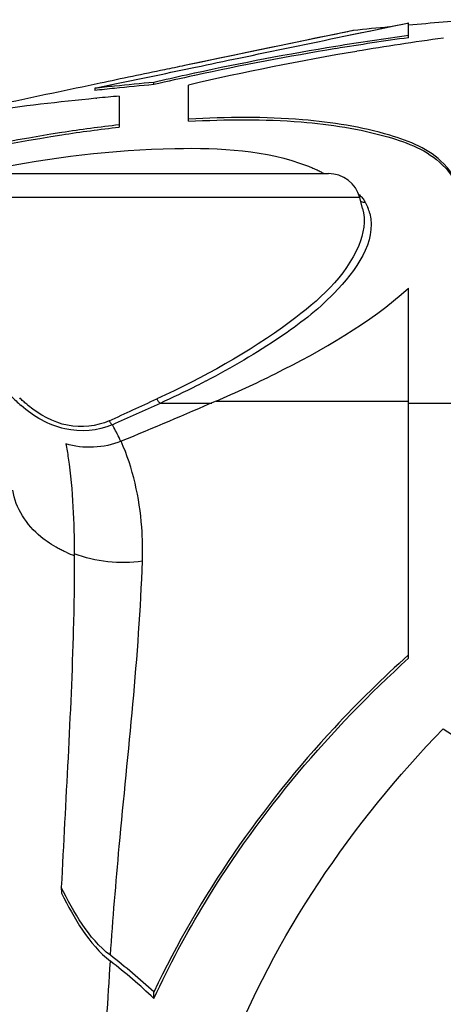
# Model space of a CAD drawing. Header units: millimetres. Extents: x 0 to 297, y 0 to 210.
# Tile 92 of 108: x 221.77 to 227.59, y 162.43 to 175.97. Entities that reach past the tile are written whole.
import ezdxf

# ---------------------------------------------------------------- set-up
doc = ezdxf.new("R2010")
doc.units = ezdxf.units.MM
doc.header["$LTSCALE"] = 16.335
doc.layers.get('0').update_dxf_attribs({"linetype": 'CONTINUOUS'})
doc.layers.add('08_SURFACES', color=7, linetype='CONTINUOUS')

msp = doc.modelspace()

# ---------------------------------------------------------------- linework, layer by layer
at = {"color": 7, "linetype": 'Continuous'}
for p, q in [((226.357, 175.825), (224.034, 175.342)), ((216.259, 173.857), (226.014, 173.857)), ((226.485, 173.377), (226.446, 173.525))]:
    msp.add_line(p, q, dxfattribs=at)
at = {"color": 9, "linetype": 'Continuous'}
for p, q in [((226.446, 173.525), (216.967, 173.525)), ((226.506, 173.462), (226.52, 173.463))]:
    msp.add_line(p, q, dxfattribs=at)
at = {"color": 7, "linetype": 'Continuous'}
for points in [[(226.123, 175.776), (225.983, 175.747), (225.903, 175.731), (225.815, 175.713), (225.718, 175.692)], [(226.357, 175.825), (226.352, 175.824), (226.336, 175.82), (226.31, 175.815), (226.276, 175.808), (226.233, 175.799), (226.181, 175.788), (226.123, 175.776)], [(225.718, 175.692), (225.494, 175.646), (225.365, 175.619), (225.222, 175.589), (225.065, 175.557), (224.892, 175.521), (224.701, 175.481), (224.492, 175.437), (224.266, 175.39), (224.034, 175.342)]]:
    msp.add_lwpolyline(points, dxfattribs=at)
at = {"color": 9, "linetype": 'Continuous'}
for points in [[(226.459, 173.477), (226.466, 173.473), (226.478, 173.467), (226.492, 173.464), (226.506, 173.462)], [(223.652, 170.756), (223.656, 170.747), (223.661, 170.739), (223.666, 170.731), (223.672, 170.724), (223.678, 170.717), (223.684, 170.711), (223.69, 170.706), (223.696, 170.702), (223.701, 170.699)], [(222.998, 170.455), (223.002, 170.447), (223.006, 170.44), (223.011, 170.432), (223.016, 170.425), (223.021, 170.419), (223.026, 170.414), (223.031, 170.409), (223.035, 170.404), (223.04, 170.401)]]:
    msp.add_lwpolyline(points, dxfattribs=at)
at = {"color": 7, "linetype": 'Continuous'}
msp.add_arc((226.014, 173.409), 0.447, 15, 90, dxfattribs=at)
at = {"color": 9, "linetype": 'Continuous'}
for centre, radius, start, end in [((226.208, 173.287), 0.359, 29.4328, 33.4088), ((225.98, 173.155), 0.622, 14.1486, 22.0207), ((218.646, 182.007), 12.385, 296.6704, 297.3055), ((218.116, 183.074), 13.577, 294.2905, 296.6457), ((223.036, 172.107), 1.91, 223.3847, 229.0985), ((175.202, 275.349), 115.27, 294.49668, 294.85442), ((172.831, 282.648), 122.965, 294.09956, 294.43754), ((222.936, 171.95), 1.662, 229.7481, 230.7752)]:
    msp.add_arc(centre, radius, start, end, dxfattribs=at)
at = {"color": 7, "linetype": 'Continuous'}
for points, knots in [([(224.034, 175.342), (223.942, 175.322), (223.555, 175.242), (223.169, 175.161), (222.874, 175.099)], [0, 0, 0, 0, 0.238185, 1, 1, 1, 1]), ([(221.363, 173.912), (222.198, 174.08), (223.646, 174.257), (225.154, 174.182), (225.726, 173.962)], [0, 0, 0, 0, 0.58142, 1, 1, 1, 1]), ([(225.726, 173.962), (225.746, 173.954), (225.786, 173.938), (225.825, 173.92), (225.844, 173.912)], [0, 0, 0, 0, 0.509106, 1, 1, 1, 1]), ([(225.844, 173.912), (225.863, 173.903), (225.899, 173.885), (225.934, 173.866), (225.952, 173.857)], [0, 0, 0, 0, 0.509547, 1, 1, 1, 1])]:
    msp.add_open_spline(points, degree=3, knots=knots, dxfattribs=at)
msp.add_open_spline([(222.874, 175.099), (222.431, 175.006), (221.989, 174.912), (221.546, 174.819)], degree=3, dxfattribs=at)
at = {"color": 9, "linetype": 'Continuous'}
for points, knots in [([(226.43, 173.572), (226.445, 173.559), (226.473, 173.531), (226.497, 173.5), (226.507, 173.485)], [0, 0, 0, 0, 0.516983, 1, 1, 1, 1]), ([(226.52, 173.463), (226.527, 173.451), (226.54, 173.426), (226.551, 173.401), (226.556, 173.388)], [0, 0, 0, 0, 0.503127, 1, 1, 1, 1]), ([(226.583, 173.307), (226.681, 172.919), (226.16, 172.197), (225.307, 171.552), (224.679, 171.183), (224.328, 171.001)], [0, 0, 0, 0, 0.35905, 0.645596, 1, 1, 1, 1]), ([(226.432, 172.868), (226.249, 172.435), (225.316, 171.609), (224.296, 171.051), (223.652, 170.756)], [0, 0, 0, 0, 0.398505, 1, 1, 1, 1]), ([(221.862, 170.681), (221.846, 170.695), (221.813, 170.724), (221.781, 170.754), (221.766, 170.77)], [0, 0, 0, 0, 0.500481, 1, 1, 1, 1]), ([(223.04, 170.401), (222.84, 170.314), (222.359, 170.276), (221.958, 170.515), (221.786, 170.664)], [0, 0, 0, 0, 0.489092, 1, 1, 1, 1]), ([(222.998, 170.455), (222.823, 170.376), (222.4, 170.333), (222.041, 170.535), (221.885, 170.662)], [0, 0, 0, 0, 0.488242, 1, 1, 1, 1])]:
    msp.add_open_spline(points, degree=3, knots=knots, dxfattribs=at)
msp.add_open_spline([(226.485, 173.377), (226.53, 173.212), (226.498, 173.025), (226.432, 172.868)], degree=3, dxfattribs=at)
at = {"layer": '08_SURFACES', "color": 7, "linetype": 'Continuous'}
for p, q in [((226.868, 175.878), (227.103, 175.926)), ((226.965, 175.898), (227.036, 175.913)), ((227.103, 175.926), (227.118, 175.928)), ((227.118, 175.725), (227.118, 175.928)), ((226.228, 175.745), (226.662, 175.835)), ((226.574, 175.817), (226.662, 175.835)), ((224.173, 175.236), (224.059, 175.211)), ((224.173, 175.236), (224.06, 175.211)), ((222.798, 175.029), (223.099, 175.093)), ((222.798, 175.029), (222.798, 174.999)), ((223.612, 175.08), (223.612, 175.11)), ((224.09, 174.575), (224.09, 175.074)), ((222.812, 174.891), (222.828, 174.892)), ((222.812, 174.891), (222.828, 174.892)), ((223.135, 174.921), (223.135, 174.495)), ((227.118, 167.187), (227.118, 172.279)), ((222.338, 164.036), (222.342, 163.953)), ((223.612, 162.507), (223.612, 162.595))]:
    msp.add_line(p, q, dxfattribs=at)
at = {"layer": '08_SURFACES', "color": 9, "linetype": 'Continuous'}
for p, q in [((223.701, 170.699), (224.408, 170.699)), ((224.469, 170.726), (227.118, 170.726)), ((227.118, 170.699), (228.072, 170.699))]:
    msp.add_line(p, q, dxfattribs=at)
at = {"layer": '08_SURFACES', "color": 7, "linetype": 'Continuous'}
for points in [[(226.662, 175.835), (226.92, 175.889), (226.965, 175.898)], [(226.74, 175.851), (226.809, 175.866), (226.868, 175.878)], [(226.228, 175.745), (226.358, 175.772), (226.473, 175.796), (226.574, 175.817)]]:
    msp.add_lwpolyline(points, dxfattribs=at)
for centre, radius, start, end in [((231.578, 125.379), 50.715, 95.3442, 95.9086), ((231.578, 125.379), 50.715, 93.9633, 95.0452), ((232.303, 137.744), 38.363, 97.7676, 99.2828), ((232.303, 137.736), 38.341, 97.7722, 99.2882), ((232.782, 137.724), 38.348, 97.7732, 99.5719), ((232.335, 137.554), 38.556, 99.2844, 102.2207), ((232.335, 137.546), 38.534, 99.2899, 102.2279), ((232.823, 137.487), 38.588, 99.5744, 103.081), ((232.375, 137.365), 38.749, 102.3919, 103.0698), ((232.373, 137.366), 38.718, 102.2265, 103.0776), ((226.913, 137.685), 37.57, 96.0793, 96.288), ((226.912, 137.696), 37.56, 95.8708, 96.0793), ((226.912, 137.688), 37.537, 95.8744, 96.083), ((226.91, 137.72), 37.535, 95.0396, 95.8708), ((226.91, 137.713), 37.512, 95.0427, 95.8744), ((226.913, 137.677), 37.548, 96.083, 96.2919), ((226.431, 137.682), 37.385, 95.0587, 95.5316), ((226.44, 137.603), 37.464, 95.5563, 97.8939), ((217.584, 156.051), 8.898, 47.3504, 52.3972), ((217.605, 156.107), 8.778, 46.8161, 51.954)]:
    msp.add_arc(centre, radius, start, end, dxfattribs=at)
at = {"layer": '08_SURFACES', "color": 9, "linetype": 'Continuous'}
for centre, radius, start, end in [((220.52, 168.981), 2.893, 28.4648, 29.3964), ((220.471, 168.955), 2.948, 26.5978, 28.4617), ((220.41, 168.925), 3.016, 24.397, 26.5983), ((223.125, 170.252), 1.761, 245.8891, 249.8742)]:
    msp.add_arc(centre, radius, start, end, dxfattribs=at)
at = {"layer": '08_SURFACES', "color": 7, "linetype": 'Continuous'}
for points, knots in [([(224.186, 175.32), (224.385, 175.362), (225.065, 175.504), (225.746, 175.645), (226.228, 175.745)], [0, 0, 0, 0, 0.292359, 1, 1, 1, 1]), ([(227.849, 173.454), (227.849, 173.651), (227.591, 174.122), (226.74, 174.457), (225.547, 174.642), (224.612, 174.634), (224.09, 174.606)], [0, 0, 0, 0, 0.140097, 0.33908, 0.62821, 1, 1, 1, 1]), ([(223.135, 174.525), (222.871, 174.496), (221.796, 174.352), (220.734, 174.123), (219.945, 173.907)], [0, 0, 0, 0, 0.245518, 1, 1, 1, 1]), ([(219.95, 173.878), (220.737, 174.093), (221.798, 174.321), (222.871, 174.465), (223.135, 174.495)], [0, 0, 0, 0, 0.754488, 1, 1, 1, 1]), ([(224.09, 174.575), (224.605, 174.603), (225.531, 174.612), (226.717, 174.431), (227.563, 174.106), (227.839, 173.65), (227.848, 173.454)], [0, 0, 0, 0, 0.369931, 0.659044, 0.859575, 1, 1, 1, 1]), ([(224.469, 170.726), (224.742, 170.843), (225.671, 171.274), (226.573, 171.797), (227.118, 172.279)], [0, 0, 0, 0, 0.290573, 1, 1, 1, 1]), ([(222.4, 170.138), (222.413, 170.073), (222.462, 169.786), (222.487, 169.495), (222.499, 169.27)], [0, 0, 0, 0, 0.227393, 1, 1, 1, 1]), ([(222.516, 168.624), (222.519, 168.281), (222.493, 166.751), (222.396, 165.223), (222.338, 164.036)], [0, 0, 0, 0, 0.223915, 1, 1, 1, 1]), ([(227.118, 167.236), (226.762, 166.917), (225.375, 165.553), (224.238, 163.922), (223.612, 162.595)], [0, 0, 0, 0, 0.245519, 1, 1, 1, 1]), ([(223.612, 162.507), (223.823, 162.961), (224.752, 164.686), (226.036, 166.212), (227.118, 167.187)], [0, 0, 0, 0, 0.255905, 1, 1, 1, 1]), ([(224.09, 159.868), (224.209, 160.485), (224.908, 162.833), (226.334, 164.92), (227.595, 166.218)], [0, 0, 0, 0, 0.257695, 1, 1, 1, 1]), ([(227.595, 166.218), (227.934, 165.995), (229.274, 165.023), (230.421, 163.777), (231.1, 162.729)], [0, 0, 0, 0, 0.245407, 1, 1, 1, 1])]:
    msp.add_open_spline(points, degree=3, knots=knots, dxfattribs=at)
for points in [[(223.099, 175.093), (223.461, 175.169), (223.824, 175.244), (224.186, 175.32)], [(224.469, 170.726), (224.034, 170.538), (223.599, 170.351), (223.161, 170.172)], [(223.161, 170.172), (222.926, 170.076), (222.642, 170.063), (222.4, 170.138)], [(222.499, 169.27), (222.51, 169.055), (222.515, 168.839), (222.516, 168.624)], [(223.013, 163.1), (222.708, 163.335), (222.51, 163.692), (222.338, 164.036)], [(222.342, 163.953), (222.515, 163.611), (222.713, 163.256), (223.015, 163.019)]]:
    msp.add_open_spline(points, degree=3, dxfattribs=at)
at = {"layer": '08_SURFACES', "color": 9, "linetype": 'Continuous'}
for points, knots in [([(223.455, 168.521), (223.46, 168.678), (223.451, 169.239), (223.325, 169.802), (223.162, 170.172)], [0, 0, 0, 0, 0.279068, 1, 1, 1, 1]), ([(222.297, 168.698), (222.213, 168.743), (221.923, 168.93), (221.705, 169.253), (221.672, 169.5)], [0, 0, 0, 0, 0.27836, 1, 1, 1, 1]), ([(222.405, 168.645), (222.387, 168.653), (222.351, 168.67), (222.315, 168.688), (222.297, 168.698)], [0, 0, 0, 0, 0.502325, 1, 1, 1, 1]), ([(223.013, 163.1), (223.049, 163.599), (223.198, 165.406), (223.409, 167.21), (223.455, 168.521)], [0, 0, 0, 0, 0.276254, 1, 1, 1, 1]), ([(222.924, 158.76), (222.909, 159.124), (222.878, 160.544), (222.941, 161.965), (223.015, 163.019)], [0, 0, 0, 0, 0.256294, 1, 1, 1, 1])]:
    msp.add_open_spline(points, degree=3, knots=knots, dxfattribs=at)
msp.add_open_spline([(223.455, 168.521), (223.143, 168.478), (222.811, 168.513), (222.516, 168.624)], degree=3, dxfattribs=at)

doc.saveas('drawing.dxf')
